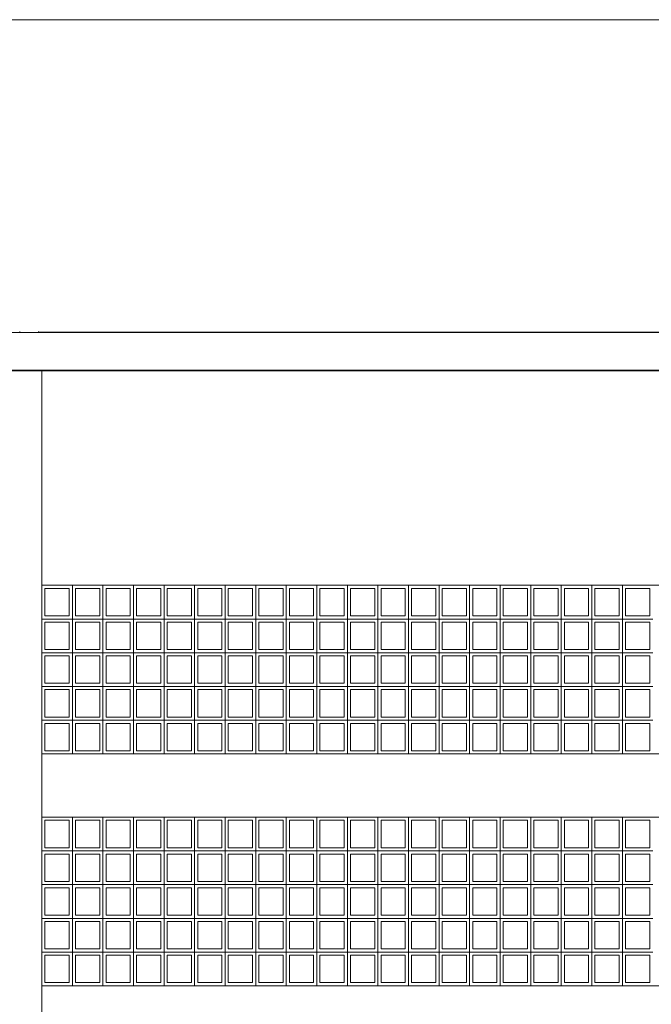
# Model space of a CAD drawing. Header units: millimetres. Extents: x 0 to 1917, y 0 to 847.
# Tile 205 of 230: x 1321 to 1381, y 264 to 358. Entities that reach past the tile are written whole.
import ezdxf

# ---------------------------------------------------------------- set-up
doc = ezdxf.new("R2010")
doc.units = ezdxf.units.MM
doc.header["$MEASUREMENT"] = 0
for name, color, linetype in [('Cobertura.ARQ', 7, 'Continuous'), ('Eletrodoméstico & Mobiliário.ARQ', 7, 'Continuous'), ('Interior - Mobiliário', 7, 'Continuous'), ('Parede.ARQ', 7, 'Continuous'), ('Pilar.ARQ', 7, 'Continuous')]:
    doc.layers.add(name, color=color, linetype=linetype)

msp = doc.modelspace()

# ---------------------------------------------------------------- linework, layer by layer
at = {"layer": 'Cobertura.ARQ', "color": 233, "linetype": 'Continuous', "lineweight": 0}
for p, q in [((1691.71, 357.834), (1191.71, 357.834)), ((1322.61, 328.174), (1419.045, 328.174)), ((1691.71, 324.503), (1191.71, 324.503))]:
    msp.add_line(p, q, dxfattribs=at)
at = {"layer": 'Eletrodoméstico & Mobiliário.ARQ', "color": 134, "linetype": 'Continuous', "lineweight": 0}
for p, q in [((1320.81, 328.237), (1320.81, 328.163)), ((1320.81, 328.163), (1322.61, 328.163)), ((1322.61, 328.237), (1322.61, 328.163))]:
    msp.add_line(p, q, dxfattribs=at)
at = {"layer": 'Interior - Mobiliário', "color": 102, "linetype": 'Continuous', "lineweight": 0}
for p, q in [((1313.332, 328.163), (1419.045, 328.163)), ((1313.332, 324.563), (1419.045, 324.563))]:
    msp.add_line(p, q, dxfattribs=at)
at = {"layer": 'Parede.ARQ', "color": 7, "linetype": 'Continuous', "lineweight": 0}
for p, q in [((1322.91, 304.163), (1438.91, 304.163)), ((1438.91, 288.163), (1322.91, 288.163)), ((1322.91, 282.163), (1438.91, 282.163)), ((1438.91, 266.163), (1322.91, 266.163))]:
    msp.add_line(p, q, dxfattribs=at)
at = {"layer": 'Parede.ARQ', "color": 5, "linetype": 'Continuous', "lineweight": 0}
for p, q in [((1325.51, 303.863), (1323.21, 303.863)), ((1323.21, 301.263), (1323.21, 303.863)), ((1325.51, 301.263), (1325.51, 303.863)), ((1325.81, 300.963), (1325.81, 304.163)), ((1328.41, 303.863), (1326.11, 303.863)), ((1326.11, 301.263), (1326.11, 303.863)), ((1328.41, 301.263), (1328.41, 303.863)), ((1328.71, 300.963), (1328.71, 304.163)), ((1331.31, 303.863), (1329.01, 303.863)), ((1329.01, 301.263), (1329.01, 303.863)), ((1331.31, 301.263), (1331.31, 303.863)), ((1331.61, 300.963), (1331.61, 304.163)), ((1334.21, 303.863), (1331.91, 303.863)), ((1331.91, 301.263), (1331.91, 303.863)), ((1334.21, 301.263), (1334.21, 303.863)), ((1334.51, 300.963), (1334.51, 304.163)), ((1337.11, 303.863), (1334.81, 303.863)), ((1334.81, 301.263), (1334.81, 303.863)), ((1337.11, 301.263), (1337.11, 303.863)), ((1337.41, 300.963), (1337.41, 304.163)), ((1340.01, 303.863), (1337.71, 303.863)), ((1337.71, 301.263), (1337.71, 303.863)), ((1340.01, 301.263), (1340.01, 303.863)), ((1340.31, 300.963), (1340.31, 304.163)), ((1342.91, 303.863), (1340.61, 303.863)), ((1340.61, 301.263), (1340.61, 303.863)), ((1342.91, 301.263), (1342.91, 303.863)), ((1343.21, 300.963), (1343.21, 304.163)), ((1345.81, 303.863), (1343.51, 303.863)), ((1343.51, 301.263), (1343.51, 303.863)), ((1345.81, 301.263), (1345.81, 303.863)), ((1346.11, 300.963), (1346.11, 304.163)), ((1348.71, 303.863), (1346.41, 303.863)), ((1346.41, 301.263), (1346.41, 303.863)), ((1348.71, 301.263), (1348.71, 303.863)), ((1349.01, 300.963), (1349.01, 304.163)), ((1351.61, 303.863), (1349.31, 303.863)), ((1349.31, 301.263), (1349.31, 303.863)), ((1351.61, 301.263), (1351.61, 303.863)), ((1351.91, 300.963), (1351.91, 304.163)), ((1354.51, 303.863), (1352.21, 303.863)), ((1352.21, 301.263), (1352.21, 303.863)), ((1354.51, 301.263), (1354.51, 303.863)), ((1354.81, 300.963), (1354.81, 304.163)), ((1357.41, 303.863), (1355.11, 303.863)), ((1355.11, 301.263), (1355.11, 303.863)), ((1357.41, 301.263), (1357.41, 303.863)), ((1357.71, 300.963), (1357.71, 304.163)), ((1360.31, 303.863), (1358.01, 303.863)), ((1358.01, 301.263), (1358.01, 303.863)), ((1360.31, 301.263), (1360.31, 303.863)), ((1360.61, 300.963), (1360.61, 304.163)), ((1363.21, 303.863), (1360.91, 303.863)), ((1360.91, 301.263), (1360.91, 303.863)), ((1363.21, 301.263), (1363.21, 303.863)), ((1363.51, 300.963), (1363.51, 304.163)), ((1366.11, 303.863), (1363.81, 303.863)), ((1363.81, 301.263), (1363.81, 303.863)), ((1366.11, 301.263), (1366.11, 303.863)), ((1366.41, 300.963), (1366.41, 304.163)), ((1369.01, 303.863), (1366.71, 303.863)), ((1366.71, 301.263), (1366.71, 303.863)), ((1369.01, 301.263), (1369.01, 303.863)), ((1369.31, 300.963), (1369.31, 304.163)), ((1371.91, 303.863), (1369.61, 303.863)), ((1369.61, 301.263), (1369.61, 303.863)), ((1371.91, 301.263), (1371.91, 303.863)), ((1372.21, 300.963), (1372.21, 304.163)), ((1374.81, 303.863), (1372.51, 303.863)), ((1372.51, 301.263), (1372.51, 303.863)), ((1374.81, 301.263), (1374.81, 303.863)), ((1375.11, 300.963), (1375.11, 304.163)), ((1377.71, 303.863), (1375.41, 303.863)), ((1375.41, 301.263), (1375.41, 303.863)), ((1377.71, 301.263), (1377.71, 303.863)), ((1378.01, 300.963), (1378.01, 304.163)), ((1380.61, 303.863), (1378.31, 303.863)), ((1378.31, 301.263), (1378.31, 303.863)), ((1380.61, 301.263), (1380.61, 303.863)), ((1322.91, 300.963), (1325.81, 300.963)), ((1325.51, 301.263), (1323.21, 301.263)), ((1325.81, 297.763), (1325.81, 300.963)), ((1325.81, 300.963), (1328.71, 300.963)), ((1328.41, 301.263), (1326.11, 301.263)), ((1328.71, 297.763), (1328.71, 300.963)), ((1328.71, 300.963), (1331.61, 300.963)), ((1331.31, 301.263), (1329.01, 301.263)), ((1331.61, 297.763), (1331.61, 300.963)), ((1331.61, 300.963), (1334.51, 300.963)), ((1334.21, 301.263), (1331.91, 301.263)), ((1334.51, 297.763), (1334.51, 300.963)), ((1334.51, 300.963), (1337.41, 300.963)), ((1337.11, 301.263), (1334.81, 301.263)), ((1337.41, 297.763), (1337.41, 300.963)), ((1337.41, 300.963), (1340.31, 300.963)), ((1340.01, 301.263), (1337.71, 301.263)), ((1340.31, 297.763), (1340.31, 300.963)), ((1340.31, 300.963), (1343.21, 300.963)), ((1342.91, 301.263), (1340.61, 301.263)), ((1343.21, 297.763), (1343.21, 300.963)), ((1343.21, 300.963), (1346.11, 300.963)), ((1345.81, 301.263), (1343.51, 301.263)), ((1346.11, 297.763), (1346.11, 300.963)), ((1346.11, 300.963), (1349.01, 300.963)), ((1348.71, 301.263), (1346.41, 301.263)), ((1349.01, 297.763), (1349.01, 300.963)), ((1349.01, 300.963), (1351.91, 300.963)), ((1351.61, 301.263), (1349.31, 301.263)), ((1351.91, 297.763), (1351.91, 300.963)), ((1351.91, 300.963), (1354.81, 300.963)), ((1354.51, 301.263), (1352.21, 301.263)), ((1354.81, 297.763), (1354.81, 300.963)), ((1354.81, 300.963), (1357.71, 300.963)), ((1357.41, 301.263), (1355.11, 301.263)), ((1357.71, 297.763), (1357.71, 300.963)), ((1357.71, 300.963), (1360.61, 300.963)), ((1360.31, 301.263), (1358.01, 301.263)), ((1360.61, 297.763), (1360.61, 300.963)), ((1360.61, 300.963), (1363.51, 300.963)), ((1363.21, 301.263), (1360.91, 301.263)), ((1363.51, 297.763), (1363.51, 300.963)), ((1363.51, 300.963), (1366.41, 300.963)), ((1366.11, 301.263), (1363.81, 301.263)), ((1366.41, 297.763), (1366.41, 300.963)), ((1366.41, 300.963), (1369.31, 300.963)), ((1369.01, 301.263), (1366.71, 301.263)), ((1369.31, 297.763), (1369.31, 300.963)), ((1369.31, 300.963), (1372.21, 300.963)), ((1371.91, 301.263), (1369.61, 301.263)), ((1372.21, 297.763), (1372.21, 300.963)), ((1372.21, 300.963), (1375.11, 300.963)), ((1374.81, 301.263), (1372.51, 301.263)), ((1375.11, 297.763), (1375.11, 300.963)), ((1375.11, 300.963), (1378.01, 300.963)), ((1377.71, 301.263), (1375.41, 301.263)), ((1378.01, 297.763), (1378.01, 300.963)), ((1378.01, 300.963), (1380.91, 300.963)), ((1380.61, 301.263), (1378.31, 301.263)), ((1325.51, 300.663), (1323.21, 300.663)), ((1323.21, 298.063), (1323.21, 300.663)), ((1325.51, 298.063), (1325.51, 300.663)), ((1328.41, 300.663), (1326.11, 300.663)), ((1326.11, 298.063), (1326.11, 300.663)), ((1328.41, 298.063), (1328.41, 300.663)), ((1331.31, 300.663), (1329.01, 300.663)), ((1329.01, 298.063), (1329.01, 300.663)), ((1331.31, 298.063), (1331.31, 300.663)), ((1334.21, 300.663), (1331.91, 300.663)), ((1331.91, 298.063), (1331.91, 300.663)), ((1334.21, 298.063), (1334.21, 300.663)), ((1337.11, 300.663), (1334.81, 300.663)), ((1334.81, 298.063), (1334.81, 300.663)), ((1337.11, 298.063), (1337.11, 300.663)), ((1340.01, 300.663), (1337.71, 300.663)), ((1337.71, 298.063), (1337.71, 300.663)), ((1340.01, 298.063), (1340.01, 300.663)), ((1342.91, 300.663), (1340.61, 300.663)), ((1340.61, 298.063), (1340.61, 300.663)), ((1342.91, 298.063), (1342.91, 300.663)), ((1345.81, 300.663), (1343.51, 300.663)), ((1343.51, 298.063), (1343.51, 300.663)), ((1345.81, 298.063), (1345.81, 300.663)), ((1348.71, 300.663), (1346.41, 300.663)), ((1346.41, 298.063), (1346.41, 300.663)), ((1348.71, 298.063), (1348.71, 300.663)), ((1351.61, 300.663), (1349.31, 300.663)), ((1349.31, 298.063), (1349.31, 300.663)), ((1351.61, 298.063), (1351.61, 300.663)), ((1354.51, 300.663), (1352.21, 300.663)), ((1352.21, 298.063), (1352.21, 300.663)), ((1354.51, 298.063), (1354.51, 300.663)), ((1357.41, 300.663), (1355.11, 300.663)), ((1355.11, 298.063), (1355.11, 300.663)), ((1357.41, 298.063), (1357.41, 300.663)), ((1360.31, 300.663), (1358.01, 300.663)), ((1358.01, 298.063), (1358.01, 300.663)), ((1360.31, 298.063), (1360.31, 300.663)), ((1363.21, 300.663), (1360.91, 300.663)), ((1360.91, 298.063), (1360.91, 300.663)), ((1363.21, 298.063), (1363.21, 300.663)), ((1366.11, 300.663), (1363.81, 300.663)), ((1363.81, 298.063), (1363.81, 300.663)), ((1366.11, 298.063), (1366.11, 300.663)), ((1369.01, 300.663), (1366.71, 300.663)), ((1366.71, 298.063), (1366.71, 300.663)), ((1369.01, 298.063), (1369.01, 300.663)), ((1371.91, 300.663), (1369.61, 300.663)), ((1369.61, 298.063), (1369.61, 300.663)), ((1371.91, 298.063), (1371.91, 300.663)), ((1374.81, 300.663), (1372.51, 300.663)), ((1372.51, 298.063), (1372.51, 300.663)), ((1374.81, 298.063), (1374.81, 300.663)), ((1377.71, 300.663), (1375.41, 300.663)), ((1375.41, 298.063), (1375.41, 300.663)), ((1377.71, 298.063), (1377.71, 300.663)), ((1380.61, 300.663), (1378.31, 300.663)), ((1378.31, 298.063), (1378.31, 300.663)), ((1380.61, 298.063), (1380.61, 300.663)), ((1325.51, 298.063), (1323.21, 298.063)), ((1328.41, 298.063), (1326.11, 298.063)), ((1331.31, 298.063), (1329.01, 298.063)), ((1334.21, 298.063), (1331.91, 298.063)), ((1337.11, 298.063), (1334.81, 298.063)), ((1340.01, 298.063), (1337.71, 298.063)), ((1342.91, 298.063), (1340.61, 298.063)), ((1345.81, 298.063), (1343.51, 298.063)), ((1348.71, 298.063), (1346.41, 298.063)), ((1351.61, 298.063), (1349.31, 298.063)), ((1354.51, 298.063), (1352.21, 298.063)), ((1357.41, 298.063), (1355.11, 298.063)), ((1360.31, 298.063), (1358.01, 298.063)), ((1363.21, 298.063), (1360.91, 298.063)), ((1366.11, 298.063), (1363.81, 298.063)), ((1369.01, 298.063), (1366.71, 298.063)), ((1371.91, 298.063), (1369.61, 298.063)), ((1374.81, 298.063), (1372.51, 298.063)), ((1377.71, 298.063), (1375.41, 298.063)), ((1380.61, 298.063), (1378.31, 298.063)), ((1322.91, 297.763), (1325.81, 297.763)), ((1325.51, 297.463), (1323.21, 297.463)), ((1323.21, 294.863), (1323.21, 297.463)), ((1325.51, 294.863), (1325.51, 297.463)), ((1325.81, 294.563), (1325.81, 297.763)), ((1325.81, 297.763), (1328.71, 297.763)), ((1328.41, 297.463), (1326.11, 297.463)), ((1326.11, 294.863), (1326.11, 297.463)), ((1328.41, 294.863), (1328.41, 297.463)), ((1328.71, 294.563), (1328.71, 297.763)), ((1328.71, 297.763), (1331.61, 297.763)), ((1331.31, 297.463), (1329.01, 297.463)), ((1329.01, 294.863), (1329.01, 297.463)), ((1331.31, 294.863), (1331.31, 297.463)), ((1331.61, 294.563), (1331.61, 297.763)), ((1331.61, 297.763), (1334.51, 297.763)), ((1334.21, 297.463), (1331.91, 297.463)), ((1331.91, 294.863), (1331.91, 297.463)), ((1334.21, 294.863), (1334.21, 297.463)), ((1334.51, 294.563), (1334.51, 297.763)), ((1334.51, 297.763), (1337.41, 297.763)), ((1337.11, 297.463), (1334.81, 297.463)), ((1334.81, 294.863), (1334.81, 297.463)), ((1337.11, 294.863), (1337.11, 297.463)), ((1337.41, 294.563), (1337.41, 297.763)), ((1337.41, 297.763), (1340.31, 297.763)), ((1340.01, 297.463), (1337.71, 297.463)), ((1337.71, 294.863), (1337.71, 297.463)), ((1340.01, 294.863), (1340.01, 297.463)), ((1340.31, 294.563), (1340.31, 297.763)), ((1340.31, 297.763), (1343.21, 297.763)), ((1342.91, 297.463), (1340.61, 297.463)), ((1340.61, 294.863), (1340.61, 297.463)), ((1342.91, 294.863), (1342.91, 297.463)), ((1343.21, 294.563), (1343.21, 297.763)), ((1343.21, 297.763), (1346.11, 297.763)), ((1345.81, 297.463), (1343.51, 297.463)), ((1343.51, 294.863), (1343.51, 297.463)), ((1345.81, 294.863), (1345.81, 297.463)), ((1346.11, 294.563), (1346.11, 297.763)), ((1346.11, 297.763), (1349.01, 297.763)), ((1348.71, 297.463), (1346.41, 297.463)), ((1346.41, 294.863), (1346.41, 297.463)), ((1348.71, 294.863), (1348.71, 297.463)), ((1349.01, 294.563), (1349.01, 297.763)), ((1349.01, 297.763), (1351.91, 297.763)), ((1351.61, 297.463), (1349.31, 297.463)), ((1349.31, 294.863), (1349.31, 297.463)), ((1351.61, 294.863), (1351.61, 297.463)), ((1351.91, 294.563), (1351.91, 297.763)), ((1351.91, 297.763), (1354.81, 297.763)), ((1354.51, 297.463), (1352.21, 297.463)), ((1352.21, 294.863), (1352.21, 297.463)), ((1354.51, 294.863), (1354.51, 297.463)), ((1354.81, 294.563), (1354.81, 297.763)), ((1354.81, 297.763), (1357.71, 297.763)), ((1357.41, 297.463), (1355.11, 297.463)), ((1355.11, 294.863), (1355.11, 297.463)), ((1357.41, 294.863), (1357.41, 297.463)), ((1357.71, 294.563), (1357.71, 297.763)), ((1357.71, 297.763), (1360.61, 297.763)), ((1360.31, 297.463), (1358.01, 297.463)), ((1358.01, 294.863), (1358.01, 297.463)), ((1360.31, 294.863), (1360.31, 297.463)), ((1360.61, 294.563), (1360.61, 297.763)), ((1360.61, 297.763), (1363.51, 297.763)), ((1363.21, 297.463), (1360.91, 297.463)), ((1360.91, 294.863), (1360.91, 297.463)), ((1363.21, 294.863), (1363.21, 297.463)), ((1363.51, 294.563), (1363.51, 297.763)), ((1363.51, 297.763), (1366.41, 297.763)), ((1366.11, 297.463), (1363.81, 297.463)), ((1363.81, 294.863), (1363.81, 297.463)), ((1366.11, 294.863), (1366.11, 297.463)), ((1366.41, 294.563), (1366.41, 297.763)), ((1366.41, 297.763), (1369.31, 297.763)), ((1369.01, 297.463), (1366.71, 297.463)), ((1366.71, 294.863), (1366.71, 297.463)), ((1369.01, 294.863), (1369.01, 297.463)), ((1369.31, 294.563), (1369.31, 297.763)), ((1369.31, 297.763), (1372.21, 297.763)), ((1371.91, 297.463), (1369.61, 297.463)), ((1369.61, 294.863), (1369.61, 297.463)), ((1371.91, 294.863), (1371.91, 297.463)), ((1372.21, 294.563), (1372.21, 297.763)), ((1372.21, 297.763), (1375.11, 297.763)), ((1374.81, 297.463), (1372.51, 297.463)), ((1372.51, 294.863), (1372.51, 297.463)), ((1374.81, 294.863), (1374.81, 297.463)), ((1375.11, 294.563), (1375.11, 297.763)), ((1375.11, 297.763), (1378.01, 297.763)), ((1377.71, 297.463), (1375.41, 297.463)), ((1375.41, 294.863), (1375.41, 297.463)), ((1377.71, 294.863), (1377.71, 297.463)), ((1378.01, 294.563), (1378.01, 297.763)), ((1378.01, 297.763), (1380.91, 297.763)), ((1380.61, 297.463), (1378.31, 297.463)), ((1378.31, 294.863), (1378.31, 297.463)), ((1380.61, 294.863), (1380.61, 297.463)), ((1322.91, 294.563), (1325.81, 294.563)), ((1325.51, 294.863), (1323.21, 294.863)), ((1325.81, 291.363), (1325.81, 294.563)), ((1325.81, 294.563), (1328.71, 294.563)), ((1328.41, 294.863), (1326.11, 294.863)), ((1328.71, 291.363), (1328.71, 294.563)), ((1328.71, 294.563), (1331.61, 294.563)), ((1331.31, 294.863), (1329.01, 294.863)), ((1331.61, 291.363), (1331.61, 294.563)), ((1331.61, 294.563), (1334.51, 294.563)), ((1334.21, 294.863), (1331.91, 294.863)), ((1334.51, 291.363), (1334.51, 294.563)), ((1334.51, 294.563), (1337.41, 294.563)), ((1337.11, 294.863), (1334.81, 294.863)), ((1337.41, 291.363), (1337.41, 294.563)), ((1337.41, 294.563), (1340.31, 294.563)), ((1340.01, 294.863), (1337.71, 294.863)), ((1340.31, 291.363), (1340.31, 294.563)), ((1340.31, 294.563), (1343.21, 294.563)), ((1342.91, 294.863), (1340.61, 294.863)), ((1343.21, 291.363), (1343.21, 294.563)), ((1343.21, 294.563), (1346.11, 294.563)), ((1345.81, 294.863), (1343.51, 294.863)), ((1346.11, 291.363), (1346.11, 294.563)), ((1346.11, 294.563), (1349.01, 294.563)), ((1348.71, 294.863), (1346.41, 294.863)), ((1349.01, 291.363), (1349.01, 294.563)), ((1349.01, 294.563), (1351.91, 294.563)), ((1351.61, 294.863), (1349.31, 294.863)), ((1351.91, 291.363), (1351.91, 294.563)), ((1351.91, 294.563), (1354.81, 294.563)), ((1354.51, 294.863), (1352.21, 294.863)), ((1354.81, 291.363), (1354.81, 294.563)), ((1354.81, 294.563), (1357.71, 294.563)), ((1357.41, 294.863), (1355.11, 294.863)), ((1357.71, 291.363), (1357.71, 294.563)), ((1357.71, 294.563), (1360.61, 294.563)), ((1360.31, 294.863), (1358.01, 294.863)), ((1360.61, 291.363), (1360.61, 294.563)), ((1360.61, 294.563), (1363.51, 294.563)), ((1363.21, 294.863), (1360.91, 294.863)), ((1363.51, 291.363), (1363.51, 294.563)), ((1363.51, 294.563), (1366.41, 294.563)), ((1366.11, 294.863), (1363.81, 294.863)), ((1366.41, 291.363), (1366.41, 294.563)), ((1366.41, 294.563), (1369.31, 294.563)), ((1369.01, 294.863), (1366.71, 294.863)), ((1369.31, 291.363), (1369.31, 294.563)), ((1369.31, 294.563), (1372.21, 294.563)), ((1371.91, 294.863), (1369.61, 294.863)), ((1372.21, 291.363), (1372.21, 294.563)), ((1372.21, 294.563), (1375.11, 294.563)), ((1374.81, 294.863), (1372.51, 294.863)), ((1375.11, 291.363), (1375.11, 294.563)), ((1375.11, 294.563), (1378.01, 294.563)), ((1377.71, 294.863), (1375.41, 294.863)), ((1378.01, 291.363), (1378.01, 294.563)), ((1378.01, 294.563), (1380.91, 294.563)), ((1380.61, 294.863), (1378.31, 294.863)), ((1325.51, 294.263), (1323.21, 294.263)), ((1323.21, 291.663), (1323.21, 294.263)), ((1325.51, 291.663), (1325.51, 294.263)), ((1328.41, 294.263), (1326.11, 294.263)), ((1326.11, 291.663), (1326.11, 294.263)), ((1328.41, 291.663), (1328.41, 294.263)), ((1331.31, 294.263), (1329.01, 294.263)), ((1329.01, 291.663), (1329.01, 294.263)), ((1331.31, 291.663), (1331.31, 294.263)), ((1334.21, 294.263), (1331.91, 294.263)), ((1331.91, 291.663), (1331.91, 294.263)), ((1334.21, 291.663), (1334.21, 294.263)), ((1337.11, 294.263), (1334.81, 294.263)), ((1334.81, 291.663), (1334.81, 294.263)), ((1337.11, 291.663), (1337.11, 294.263)), ((1340.01, 294.263), (1337.71, 294.263)), ((1337.71, 291.663), (1337.71, 294.263)), ((1340.01, 291.663), (1340.01, 294.263)), ((1342.91, 294.263), (1340.61, 294.263)), ((1340.61, 291.663), (1340.61, 294.263)), ((1342.91, 291.663), (1342.91, 294.263)), ((1345.81, 294.263), (1343.51, 294.263)), ((1343.51, 291.663), (1343.51, 294.263)), ((1345.81, 291.663), (1345.81, 294.263)), ((1348.71, 294.263), (1346.41, 294.263)), ((1346.41, 291.663), (1346.41, 294.263)), ((1348.71, 291.663), (1348.71, 294.263)), ((1351.61, 294.263), (1349.31, 294.263)), ((1349.31, 291.663), (1349.31, 294.263)), ((1351.61, 291.663), (1351.61, 294.263)), ((1354.51, 294.263), (1352.21, 294.263)), ((1352.21, 291.663), (1352.21, 294.263)), ((1354.51, 291.663), (1354.51, 294.263)), ((1357.41, 294.263), (1355.11, 294.263)), ((1355.11, 291.663), (1355.11, 294.263)), ((1357.41, 291.663), (1357.41, 294.263)), ((1360.31, 294.263), (1358.01, 294.263)), ((1358.01, 291.663), (1358.01, 294.263)), ((1360.31, 291.663), (1360.31, 294.263)), ((1363.21, 294.263), (1360.91, 294.263)), ((1360.91, 291.663), (1360.91, 294.263)), ((1363.21, 291.663), (1363.21, 294.263)), ((1366.11, 294.263), (1363.81, 294.263)), ((1363.81, 291.663), (1363.81, 294.263)), ((1366.11, 291.663), (1366.11, 294.263)), ((1369.01, 294.263), (1366.71, 294.263)), ((1366.71, 291.663), (1366.71, 294.263)), ((1369.01, 291.663), (1369.01, 294.263)), ((1371.91, 294.263), (1369.61, 294.263)), ((1369.61, 291.663), (1369.61, 294.263)), ((1371.91, 291.663), (1371.91, 294.263)), ((1374.81, 294.263), (1372.51, 294.263)), ((1372.51, 291.663), (1372.51, 294.263)), ((1374.81, 291.663), (1374.81, 294.263)), ((1377.71, 294.263), (1375.41, 294.263)), ((1375.41, 291.663), (1375.41, 294.263)), ((1377.71, 291.663), (1377.71, 294.263)), ((1380.61, 294.263), (1378.31, 294.263)), ((1378.31, 291.663), (1378.31, 294.263)), ((1380.61, 291.663), (1380.61, 294.263)), ((1325.51, 291.663), (1323.21, 291.663)), ((1328.41, 291.663), (1326.11, 291.663)), ((1331.31, 291.663), (1329.01, 291.663)), ((1334.21, 291.663), (1331.91, 291.663)), ((1337.11, 291.663), (1334.81, 291.663)), ((1340.01, 291.663), (1337.71, 291.663)), ((1342.91, 291.663), (1340.61, 291.663)), ((1345.81, 291.663), (1343.51, 291.663)), ((1348.71, 291.663), (1346.41, 291.663)), ((1351.61, 291.663), (1349.31, 291.663)), ((1354.51, 291.663), (1352.21, 291.663)), ((1357.41, 291.663), (1355.11, 291.663)), ((1360.31, 291.663), (1358.01, 291.663)), ((1363.21, 291.663), (1360.91, 291.663)), ((1366.11, 291.663), (1363.81, 291.663)), ((1369.01, 291.663), (1366.71, 291.663)), ((1371.91, 291.663), (1369.61, 291.663)), ((1374.81, 291.663), (1372.51, 291.663)), ((1377.71, 291.663), (1375.41, 291.663)), ((1380.61, 291.663), (1378.31, 291.663)), ((1322.91, 291.363), (1325.81, 291.363)), ((1325.51, 291.063), (1323.21, 291.063)), ((1323.21, 288.463), (1323.21, 291.063)), ((1325.51, 288.463), (1325.51, 291.063)), ((1325.81, 288.163), (1325.81, 291.363)), ((1325.81, 291.363), (1328.71, 291.363)), ((1328.41, 291.063), (1326.11, 291.063)), ((1326.11, 288.463), (1326.11, 291.063)), ((1328.41, 288.463), (1328.41, 291.063)), ((1328.71, 288.163), (1328.71, 291.363)), ((1328.71, 291.363), (1331.61, 291.363)), ((1331.31, 291.063), (1329.01, 291.063)), ((1329.01, 288.463), (1329.01, 291.063)), ((1331.31, 288.463), (1331.31, 291.063)), ((1331.61, 288.163), (1331.61, 291.363)), ((1331.61, 291.363), (1334.51, 291.363)), ((1334.21, 291.063), (1331.91, 291.063)), ((1331.91, 288.463), (1331.91, 291.063)), ((1334.21, 288.463), (1334.21, 291.063)), ((1334.51, 288.163), (1334.51, 291.363)), ((1334.51, 291.363), (1337.41, 291.363)), ((1337.11, 291.063), (1334.81, 291.063)), ((1334.81, 288.463), (1334.81, 291.063)), ((1337.11, 288.463), (1337.11, 291.063)), ((1337.41, 288.163), (1337.41, 291.363)), ((1337.41, 291.363), (1340.31, 291.363)), ((1340.01, 291.063), (1337.71, 291.063)), ((1337.71, 288.463), (1337.71, 291.063)), ((1340.01, 288.463), (1340.01, 291.063)), ((1340.31, 288.163), (1340.31, 291.363)), ((1340.31, 291.363), (1343.21, 291.363)), ((1342.91, 291.063), (1340.61, 291.063)), ((1340.61, 288.463), (1340.61, 291.063)), ((1342.91, 288.463), (1342.91, 291.063)), ((1343.21, 288.163), (1343.21, 291.363)), ((1343.21, 291.363), (1346.11, 291.363)), ((1345.81, 291.063), (1343.51, 291.063)), ((1343.51, 288.463), (1343.51, 291.063)), ((1345.81, 288.463), (1345.81, 291.063)), ((1346.11, 288.163), (1346.11, 291.363)), ((1346.11, 291.363), (1349.01, 291.363)), ((1348.71, 291.063), (1346.41, 291.063)), ((1346.41, 288.463), (1346.41, 291.063)), ((1348.71, 288.463), (1348.71, 291.063)), ((1349.01, 288.163), (1349.01, 291.363)), ((1349.01, 291.363), (1351.91, 291.363)), ((1351.61, 291.063), (1349.31, 291.063)), ((1349.31, 288.463), (1349.31, 291.063)), ((1351.61, 288.463), (1351.61, 291.063)), ((1351.91, 288.163), (1351.91, 291.363)), ((1351.91, 291.363), (1354.81, 291.363)), ((1354.51, 291.063), (1352.21, 291.063)), ((1352.21, 288.463), (1352.21, 291.063)), ((1354.51, 288.463), (1354.51, 291.063)), ((1354.81, 288.163), (1354.81, 291.363)), ((1354.81, 291.363), (1357.71, 291.363)), ((1357.41, 291.063), (1355.11, 291.063)), ((1355.11, 288.463), (1355.11, 291.063)), ((1357.41, 288.463), (1357.41, 291.063)), ((1357.71, 288.163), (1357.71, 291.363)), ((1357.71, 291.363), (1360.61, 291.363)), ((1360.31, 291.063), (1358.01, 291.063)), ((1358.01, 288.463), (1358.01, 291.063)), ((1360.31, 288.463), (1360.31, 291.063)), ((1360.61, 288.163), (1360.61, 291.363)), ((1360.61, 291.363), (1363.51, 291.363)), ((1363.21, 291.063), (1360.91, 291.063)), ((1360.91, 288.463), (1360.91, 291.063)), ((1363.21, 288.463), (1363.21, 291.063)), ((1363.51, 288.163), (1363.51, 291.363)), ((1363.51, 291.363), (1366.41, 291.363)), ((1366.11, 291.063), (1363.81, 291.063)), ((1363.81, 288.463), (1363.81, 291.063)), ((1366.11, 288.463), (1366.11, 291.063)), ((1366.41, 288.163), (1366.41, 291.363)), ((1366.41, 291.363), (1369.31, 291.363)), ((1369.01, 291.063), (1366.71, 291.063)), ((1366.71, 288.463), (1366.71, 291.063)), ((1369.01, 288.463), (1369.01, 291.063)), ((1369.31, 288.163), (1369.31, 291.363)), ((1369.31, 291.363), (1372.21, 291.363)), ((1371.91, 291.063), (1369.61, 291.063)), ((1369.61, 288.463), (1369.61, 291.063)), ((1371.91, 288.463), (1371.91, 291.063)), ((1372.21, 288.163), (1372.21, 291.363)), ((1372.21, 291.363), (1375.11, 291.363)), ((1374.81, 291.063), (1372.51, 291.063)), ((1372.51, 288.463), (1372.51, 291.063)), ((1374.81, 288.463), (1374.81, 291.063)), ((1375.11, 288.163), (1375.11, 291.363)), ((1375.11, 291.363), (1378.01, 291.363)), ((1377.71, 291.063), (1375.41, 291.063)), ((1375.41, 288.463), (1375.41, 291.063)), ((1377.71, 288.463), (1377.71, 291.063)), ((1378.01, 288.163), (1378.01, 291.363)), ((1378.01, 291.363), (1380.91, 291.363)), ((1380.61, 291.063), (1378.31, 291.063)), ((1378.31, 288.463), (1378.31, 291.063)), ((1380.61, 288.463), (1380.61, 291.063)), ((1325.51, 288.463), (1323.21, 288.463)), ((1328.41, 288.463), (1326.11, 288.463)), ((1331.31, 288.463), (1329.01, 288.463)), ((1334.21, 288.463), (1331.91, 288.463)), ((1337.11, 288.463), (1334.81, 288.463)), ((1340.01, 288.463), (1337.71, 288.463)), ((1342.91, 288.463), (1340.61, 288.463)), ((1345.81, 288.463), (1343.51, 288.463)), ((1348.71, 288.463), (1346.41, 288.463)), ((1351.61, 288.463), (1349.31, 288.463)), ((1354.51, 288.463), (1352.21, 288.463)), ((1357.41, 288.463), (1355.11, 288.463)), ((1360.31, 288.463), (1358.01, 288.463)), ((1363.21, 288.463), (1360.91, 288.463)), ((1366.11, 288.463), (1363.81, 288.463)), ((1369.01, 288.463), (1366.71, 288.463)), ((1371.91, 288.463), (1369.61, 288.463)), ((1374.81, 288.463), (1372.51, 288.463)), ((1377.71, 288.463), (1375.41, 288.463)), ((1380.61, 288.463), (1378.31, 288.463))]:
    msp.add_line(p, q, dxfattribs=at)
at = {"layer": 'Parede.ARQ', "color": 102, "linetype": 'Continuous', "lineweight": 0}
for p, q in [((1325.81, 278.963), (1325.81, 282.163)), ((1328.71, 278.963), (1328.71, 282.163)), ((1331.61, 278.963), (1331.61, 282.163)), ((1334.51, 278.963), (1334.51, 282.163)), ((1337.41, 278.963), (1337.41, 282.163)), ((1340.31, 278.963), (1340.31, 282.163)), ((1343.21, 278.963), (1343.21, 282.163)), ((1346.11, 278.963), (1346.11, 282.163)), ((1349.01, 278.963), (1349.01, 282.163)), ((1351.91, 278.963), (1351.91, 282.163)), ((1354.81, 278.963), (1354.81, 282.163)), ((1357.71, 278.963), (1357.71, 282.163)), ((1360.61, 278.963), (1360.61, 282.163)), ((1363.51, 278.963), (1363.51, 282.163)), ((1366.41, 278.963), (1366.41, 282.163)), ((1369.31, 278.963), (1369.31, 282.163)), ((1372.21, 278.963), (1372.21, 282.163)), ((1375.11, 278.963), (1375.11, 282.163)), ((1378.01, 278.963), (1378.01, 282.163)), ((1325.51, 281.863), (1323.21, 281.863)), ((1323.21, 279.263), (1323.21, 281.863)), ((1325.51, 279.263), (1325.51, 281.863)), ((1328.41, 281.863), (1326.11, 281.863)), ((1326.11, 279.263), (1326.11, 281.863)), ((1328.41, 279.263), (1328.41, 281.863)), ((1331.31, 281.863), (1329.01, 281.863)), ((1329.01, 279.263), (1329.01, 281.863)), ((1331.31, 279.263), (1331.31, 281.863)), ((1334.21, 281.863), (1331.91, 281.863)), ((1331.91, 279.263), (1331.91, 281.863)), ((1334.21, 279.263), (1334.21, 281.863)), ((1337.11, 281.863), (1334.81, 281.863)), ((1334.81, 279.263), (1334.81, 281.863)), ((1337.11, 279.263), (1337.11, 281.863)), ((1340.01, 281.863), (1337.71, 281.863)), ((1337.71, 279.263), (1337.71, 281.863)), ((1340.01, 279.263), (1340.01, 281.863)), ((1342.91, 281.863), (1340.61, 281.863)), ((1340.61, 279.263), (1340.61, 281.863)), ((1342.91, 279.263), (1342.91, 281.863)), ((1345.81, 281.863), (1343.51, 281.863)), ((1343.51, 279.263), (1343.51, 281.863)), ((1345.81, 279.263), (1345.81, 281.863)), ((1348.71, 281.863), (1346.41, 281.863)), ((1346.41, 279.263), (1346.41, 281.863)), ((1348.71, 279.263), (1348.71, 281.863)), ((1351.61, 281.863), (1349.31, 281.863)), ((1349.31, 279.263), (1349.31, 281.863)), ((1351.61, 279.263), (1351.61, 281.863)), ((1354.51, 281.863), (1352.21, 281.863)), ((1352.21, 279.263), (1352.21, 281.863)), ((1354.51, 279.263), (1354.51, 281.863)), ((1357.41, 281.863), (1355.11, 281.863)), ((1355.11, 279.263), (1355.11, 281.863)), ((1357.41, 279.263), (1357.41, 281.863)), ((1360.31, 281.863), (1358.01, 281.863)), ((1358.01, 279.263), (1358.01, 281.863)), ((1360.31, 279.263), (1360.31, 281.863)), ((1363.21, 281.863), (1360.91, 281.863)), ((1360.91, 279.263), (1360.91, 281.863)), ((1363.21, 279.263), (1363.21, 281.863)), ((1366.11, 281.863), (1363.81, 281.863)), ((1363.81, 279.263), (1363.81, 281.863)), ((1366.11, 279.263), (1366.11, 281.863)), ((1369.01, 281.863), (1366.71, 281.863)), ((1366.71, 279.263), (1366.71, 281.863)), ((1369.01, 279.263), (1369.01, 281.863)), ((1371.91, 281.863), (1369.61, 281.863)), ((1369.61, 279.263), (1369.61, 281.863)), ((1371.91, 279.263), (1371.91, 281.863)), ((1374.81, 281.863), (1372.51, 281.863)), ((1372.51, 279.263), (1372.51, 281.863)), ((1374.81, 279.263), (1374.81, 281.863)), ((1377.71, 281.863), (1375.41, 281.863)), ((1375.41, 279.263), (1375.41, 281.863)), ((1377.71, 279.263), (1377.71, 281.863)), ((1380.61, 281.863), (1378.31, 281.863)), ((1378.31, 279.263), (1378.31, 281.863)), ((1380.61, 279.263), (1380.61, 281.863)), ((1322.91, 278.963), (1325.81, 278.963)), ((1325.51, 279.263), (1323.21, 279.263)), ((1325.51, 278.663), (1323.21, 278.663)), ((1323.21, 276.063), (1323.21, 278.663)), ((1325.51, 276.063), (1325.51, 278.663)), ((1325.81, 275.763), (1325.81, 278.963)), ((1325.81, 278.963), (1328.71, 278.963)), ((1328.41, 279.263), (1326.11, 279.263)), ((1328.41, 278.663), (1326.11, 278.663)), ((1326.11, 276.063), (1326.11, 278.663)), ((1328.41, 276.063), (1328.41, 278.663)), ((1328.71, 275.763), (1328.71, 278.963)), ((1328.71, 278.963), (1331.61, 278.963)), ((1331.31, 279.263), (1329.01, 279.263)), ((1331.31, 278.663), (1329.01, 278.663)), ((1329.01, 276.063), (1329.01, 278.663)), ((1331.31, 276.063), (1331.31, 278.663)), ((1331.61, 275.763), (1331.61, 278.963)), ((1331.61, 278.963), (1334.51, 278.963)), ((1334.21, 279.263), (1331.91, 279.263)), ((1334.21, 278.663), (1331.91, 278.663)), ((1331.91, 276.063), (1331.91, 278.663)), ((1334.21, 276.063), (1334.21, 278.663)), ((1334.51, 275.763), (1334.51, 278.963)), ((1334.51, 278.963), (1337.41, 278.963)), ((1337.11, 279.263), (1334.81, 279.263)), ((1337.11, 278.663), (1334.81, 278.663)), ((1334.81, 276.063), (1334.81, 278.663)), ((1337.11, 276.063), (1337.11, 278.663)), ((1337.41, 275.763), (1337.41, 278.963)), ((1337.41, 278.963), (1340.31, 278.963)), ((1340.01, 279.263), (1337.71, 279.263)), ((1340.01, 278.663), (1337.71, 278.663)), ((1337.71, 276.063), (1337.71, 278.663)), ((1340.01, 276.063), (1340.01, 278.663)), ((1340.31, 275.763), (1340.31, 278.963)), ((1340.31, 278.963), (1343.21, 278.963)), ((1342.91, 279.263), (1340.61, 279.263)), ((1342.91, 278.663), (1340.61, 278.663)), ((1340.61, 276.063), (1340.61, 278.663)), ((1342.91, 276.063), (1342.91, 278.663)), ((1343.21, 275.763), (1343.21, 278.963)), ((1343.21, 278.963), (1346.11, 278.963)), ((1345.81, 279.263), (1343.51, 279.263)), ((1345.81, 278.663), (1343.51, 278.663)), ((1343.51, 276.063), (1343.51, 278.663)), ((1345.81, 276.063), (1345.81, 278.663)), ((1346.11, 275.763), (1346.11, 278.963)), ((1346.11, 278.963), (1349.01, 278.963)), ((1348.71, 279.263), (1346.41, 279.263)), ((1348.71, 278.663), (1346.41, 278.663)), ((1346.41, 276.063), (1346.41, 278.663)), ((1348.71, 276.063), (1348.71, 278.663)), ((1349.01, 275.763), (1349.01, 278.963)), ((1349.01, 278.963), (1351.91, 278.963)), ((1351.61, 279.263), (1349.31, 279.263)), ((1351.61, 278.663), (1349.31, 278.663)), ((1349.31, 276.063), (1349.31, 278.663)), ((1351.61, 276.063), (1351.61, 278.663)), ((1351.91, 275.763), (1351.91, 278.963)), ((1351.91, 278.963), (1354.81, 278.963)), ((1354.51, 279.263), (1352.21, 279.263)), ((1354.51, 278.663), (1352.21, 278.663)), ((1352.21, 276.063), (1352.21, 278.663)), ((1354.51, 276.063), (1354.51, 278.663)), ((1354.81, 275.763), (1354.81, 278.963)), ((1354.81, 278.963), (1357.71, 278.963)), ((1357.41, 279.263), (1355.11, 279.263)), ((1357.41, 278.663), (1355.11, 278.663)), ((1355.11, 276.063), (1355.11, 278.663)), ((1357.41, 276.063), (1357.41, 278.663)), ((1357.71, 275.763), (1357.71, 278.963)), ((1357.71, 278.963), (1360.61, 278.963)), ((1360.31, 279.263), (1358.01, 279.263)), ((1360.31, 278.663), (1358.01, 278.663)), ((1358.01, 276.063), (1358.01, 278.663)), ((1360.31, 276.063), (1360.31, 278.663)), ((1360.61, 275.763), (1360.61, 278.963)), ((1360.61, 278.963), (1363.51, 278.963)), ((1363.21, 279.263), (1360.91, 279.263)), ((1363.21, 278.663), (1360.91, 278.663)), ((1360.91, 276.063), (1360.91, 278.663)), ((1363.21, 276.063), (1363.21, 278.663)), ((1363.51, 275.763), (1363.51, 278.963)), ((1363.51, 278.963), (1366.41, 278.963)), ((1366.11, 279.263), (1363.81, 279.263)), ((1366.11, 278.663), (1363.81, 278.663)), ((1363.81, 276.063), (1363.81, 278.663)), ((1366.11, 276.063), (1366.11, 278.663)), ((1366.41, 275.763), (1366.41, 278.963)), ((1366.41, 278.963), (1369.31, 278.963)), ((1369.01, 279.263), (1366.71, 279.263)), ((1369.01, 278.663), (1366.71, 278.663)), ((1366.71, 276.063), (1366.71, 278.663)), ((1369.01, 276.063), (1369.01, 278.663)), ((1369.31, 275.763), (1369.31, 278.963)), ((1369.31, 278.963), (1372.21, 278.963)), ((1371.91, 279.263), (1369.61, 279.263)), ((1371.91, 278.663), (1369.61, 278.663)), ((1369.61, 276.063), (1369.61, 278.663)), ((1371.91, 276.063), (1371.91, 278.663)), ((1372.21, 275.763), (1372.21, 278.963)), ((1372.21, 278.963), (1375.11, 278.963)), ((1374.81, 279.263), (1372.51, 279.263)), ((1374.81, 278.663), (1372.51, 278.663)), ((1372.51, 276.063), (1372.51, 278.663)), ((1374.81, 276.063), (1374.81, 278.663)), ((1375.11, 275.763), (1375.11, 278.963)), ((1375.11, 278.963), (1378.01, 278.963)), ((1377.71, 279.263), (1375.41, 279.263)), ((1377.71, 278.663), (1375.41, 278.663)), ((1375.41, 276.063), (1375.41, 278.663)), ((1377.71, 276.063), (1377.71, 278.663)), ((1378.01, 275.763), (1378.01, 278.963)), ((1378.01, 278.963), (1380.91, 278.963)), ((1380.61, 279.263), (1378.31, 279.263)), ((1380.61, 278.663), (1378.31, 278.663)), ((1378.31, 276.063), (1378.31, 278.663)), ((1380.61, 276.063), (1380.61, 278.663)), ((1322.91, 275.763), (1325.81, 275.763)), ((1325.51, 276.063), (1323.21, 276.063)), ((1325.81, 272.563), (1325.81, 275.763)), ((1325.81, 275.763), (1328.71, 275.763)), ((1328.41, 276.063), (1326.11, 276.063)), ((1328.71, 272.563), (1328.71, 275.763)), ((1328.71, 275.763), (1331.61, 275.763)), ((1331.31, 276.063), (1329.01, 276.063)), ((1331.61, 272.563), (1331.61, 275.763)), ((1331.61, 275.763), (1334.51, 275.763)), ((1334.21, 276.063), (1331.91, 276.063)), ((1334.51, 272.563), (1334.51, 275.763)), ((1334.51, 275.763), (1337.41, 275.763)), ((1337.11, 276.063), (1334.81, 276.063)), ((1337.41, 272.563), (1337.41, 275.763)), ((1337.41, 275.763), (1340.31, 275.763)), ((1340.01, 276.063), (1337.71, 276.063)), ((1340.31, 272.563), (1340.31, 275.763)), ((1340.31, 275.763), (1343.21, 275.763)), ((1342.91, 276.063), (1340.61, 276.063)), ((1343.21, 272.563), (1343.21, 275.763)), ((1343.21, 275.763), (1346.11, 275.763)), ((1345.81, 276.063), (1343.51, 276.063)), ((1346.11, 272.563), (1346.11, 275.763)), ((1346.11, 275.763), (1349.01, 275.763)), ((1348.71, 276.063), (1346.41, 276.063)), ((1349.01, 272.563), (1349.01, 275.763)), ((1349.01, 275.763), (1351.91, 275.763)), ((1351.61, 276.063), (1349.31, 276.063)), ((1351.91, 272.563), (1351.91, 275.763)), ((1351.91, 275.763), (1354.81, 275.763)), ((1354.51, 276.063), (1352.21, 276.063)), ((1354.81, 272.563), (1354.81, 275.763)), ((1354.81, 275.763), (1357.71, 275.763)), ((1357.41, 276.063), (1355.11, 276.063)), ((1357.71, 272.563), (1357.71, 275.763)), ((1357.71, 275.763), (1360.61, 275.763)), ((1360.31, 276.063), (1358.01, 276.063)), ((1360.61, 272.563), (1360.61, 275.763)), ((1360.61, 275.763), (1363.51, 275.763)), ((1363.21, 276.063), (1360.91, 276.063)), ((1363.51, 272.563), (1363.51, 275.763)), ((1363.51, 275.763), (1366.41, 275.763)), ((1366.11, 276.063), (1363.81, 276.063)), ((1366.41, 272.563), (1366.41, 275.763)), ((1366.41, 275.763), (1369.31, 275.763)), ((1369.01, 276.063), (1366.71, 276.063)), ((1369.31, 272.563), (1369.31, 275.763)), ((1369.31, 275.763), (1372.21, 275.763)), ((1371.91, 276.063), (1369.61, 276.063)), ((1372.21, 272.563), (1372.21, 275.763)), ((1372.21, 275.763), (1375.11, 275.763)), ((1374.81, 276.063), (1372.51, 276.063)), ((1375.11, 272.563), (1375.11, 275.763)), ((1375.11, 275.763), (1378.01, 275.763)), ((1377.71, 276.063), (1375.41, 276.063)), ((1378.01, 272.563), (1378.01, 275.763)), ((1378.01, 275.763), (1380.91, 275.763)), ((1380.61, 276.063), (1378.31, 276.063)), ((1325.51, 275.463), (1323.21, 275.463)), ((1323.21, 272.863), (1323.21, 275.463)), ((1325.51, 272.863), (1325.51, 275.463)), ((1328.41, 275.463), (1326.11, 275.463)), ((1326.11, 272.863), (1326.11, 275.463)), ((1328.41, 272.863), (1328.41, 275.463)), ((1331.31, 275.463), (1329.01, 275.463)), ((1329.01, 272.863), (1329.01, 275.463)), ((1331.31, 272.863), (1331.31, 275.463)), ((1334.21, 275.463), (1331.91, 275.463)), ((1331.91, 272.863), (1331.91, 275.463)), ((1334.21, 272.863), (1334.21, 275.463)), ((1337.11, 275.463), (1334.81, 275.463)), ((1334.81, 272.863), (1334.81, 275.463)), ((1337.11, 272.863), (1337.11, 275.463)), ((1340.01, 275.463), (1337.71, 275.463)), ((1337.71, 272.863), (1337.71, 275.463)), ((1340.01, 272.863), (1340.01, 275.463)), ((1342.91, 275.463), (1340.61, 275.463)), ((1340.61, 272.863), (1340.61, 275.463)), ((1342.91, 272.863), (1342.91, 275.463)), ((1345.81, 275.463), (1343.51, 275.463)), ((1343.51, 272.863), (1343.51, 275.463)), ((1345.81, 272.863), (1345.81, 275.463)), ((1348.71, 275.463), (1346.41, 275.463)), ((1346.41, 272.863), (1346.41, 275.463)), ((1348.71, 272.863), (1348.71, 275.463)), ((1351.61, 275.463), (1349.31, 275.463)), ((1349.31, 272.863), (1349.31, 275.463)), ((1351.61, 272.863), (1351.61, 275.463)), ((1354.51, 275.463), (1352.21, 275.463)), ((1352.21, 272.863), (1352.21, 275.463)), ((1354.51, 272.863), (1354.51, 275.463)), ((1357.41, 275.463), (1355.11, 275.463)), ((1355.11, 272.863), (1355.11, 275.463)), ((1357.41, 272.863), (1357.41, 275.463)), ((1360.31, 275.463), (1358.01, 275.463)), ((1358.01, 272.863), (1358.01, 275.463)), ((1360.31, 272.863), (1360.31, 275.463)), ((1363.21, 275.463), (1360.91, 275.463)), ((1360.91, 272.863), (1360.91, 275.463)), ((1363.21, 272.863), (1363.21, 275.463)), ((1366.11, 275.463), (1363.81, 275.463)), ((1363.81, 272.863), (1363.81, 275.463)), ((1366.11, 272.863), (1366.11, 275.463)), ((1369.01, 275.463), (1366.71, 275.463)), ((1366.71, 272.863), (1366.71, 275.463)), ((1369.01, 272.863), (1369.01, 275.463)), ((1371.91, 275.463), (1369.61, 275.463)), ((1369.61, 272.863), (1369.61, 275.463)), ((1371.91, 272.863), (1371.91, 275.463)), ((1374.81, 275.463), (1372.51, 275.463)), ((1372.51, 272.863), (1372.51, 275.463)), ((1374.81, 272.863), (1374.81, 275.463)), ((1377.71, 275.463), (1375.41, 275.463)), ((1375.41, 272.863), (1375.41, 275.463)), ((1377.71, 272.863), (1377.71, 275.463)), ((1380.61, 275.463), (1378.31, 275.463)), ((1378.31, 272.863), (1378.31, 275.463)), ((1380.61, 272.863), (1380.61, 275.463)), ((1325.51, 272.863), (1323.21, 272.863)), ((1328.41, 272.863), (1326.11, 272.863)), ((1331.31, 272.863), (1329.01, 272.863)), ((1334.21, 272.863), (1331.91, 272.863)), ((1337.11, 272.863), (1334.81, 272.863)), ((1340.01, 272.863), (1337.71, 272.863)), ((1342.91, 272.863), (1340.61, 272.863)), ((1345.81, 272.863), (1343.51, 272.863)), ((1348.71, 272.863), (1346.41, 272.863)), ((1351.61, 272.863), (1349.31, 272.863)), ((1354.51, 272.863), (1352.21, 272.863)), ((1357.41, 272.863), (1355.11, 272.863)), ((1360.31, 272.863), (1358.01, 272.863)), ((1363.21, 272.863), (1360.91, 272.863)), ((1366.11, 272.863), (1363.81, 272.863)), ((1369.01, 272.863), (1366.71, 272.863)), ((1371.91, 272.863), (1369.61, 272.863)), ((1374.81, 272.863), (1372.51, 272.863)), ((1377.71, 272.863), (1375.41, 272.863)), ((1380.61, 272.863), (1378.31, 272.863)), ((1322.91, 272.563), (1325.81, 272.563)), ((1325.51, 272.263), (1323.21, 272.263)), ((1323.21, 269.663), (1323.21, 272.263)), ((1325.51, 269.663), (1325.51, 272.263)), ((1325.81, 269.363), (1325.81, 272.563)), ((1325.81, 272.563), (1328.71, 272.563)), ((1328.41, 272.263), (1326.11, 272.263)), ((1326.11, 269.663), (1326.11, 272.263)), ((1328.41, 269.663), (1328.41, 272.263)), ((1328.71, 269.363), (1328.71, 272.563)), ((1328.71, 272.563), (1331.61, 272.563)), ((1331.31, 272.263), (1329.01, 272.263)), ((1329.01, 269.663), (1329.01, 272.263)), ((1331.31, 269.663), (1331.31, 272.263)), ((1331.61, 269.363), (1331.61, 272.563)), ((1331.61, 272.563), (1334.51, 272.563)), ((1334.21, 272.263), (1331.91, 272.263)), ((1331.91, 269.663), (1331.91, 272.263)), ((1334.21, 269.663), (1334.21, 272.263)), ((1334.51, 269.363), (1334.51, 272.563)), ((1334.51, 272.563), (1337.41, 272.563)), ((1337.11, 272.263), (1334.81, 272.263)), ((1334.81, 269.663), (1334.81, 272.263)), ((1337.11, 269.663), (1337.11, 272.263)), ((1337.41, 269.363), (1337.41, 272.563)), ((1337.41, 272.563), (1340.31, 272.563)), ((1340.01, 272.263), (1337.71, 272.263)), ((1337.71, 269.663), (1337.71, 272.263)), ((1340.01, 269.663), (1340.01, 272.263)), ((1340.31, 269.363), (1340.31, 272.563)), ((1340.31, 272.563), (1343.21, 272.563)), ((1342.91, 272.263), (1340.61, 272.263)), ((1340.61, 269.663), (1340.61, 272.263)), ((1342.91, 269.663), (1342.91, 272.263)), ((1343.21, 269.363), (1343.21, 272.563)), ((1343.21, 272.563), (1346.11, 272.563)), ((1345.81, 272.263), (1343.51, 272.263)), ((1343.51, 269.663), (1343.51, 272.263)), ((1345.81, 269.663), (1345.81, 272.263)), ((1346.11, 269.363), (1346.11, 272.563)), ((1346.11, 272.563), (1349.01, 272.563)), ((1348.71, 272.263), (1346.41, 272.263)), ((1346.41, 269.663), (1346.41, 272.263)), ((1348.71, 269.663), (1348.71, 272.263)), ((1349.01, 269.363), (1349.01, 272.563)), ((1349.01, 272.563), (1351.91, 272.563)), ((1351.61, 272.263), (1349.31, 272.263)), ((1349.31, 269.663), (1349.31, 272.263)), ((1351.61, 269.663), (1351.61, 272.263)), ((1351.91, 269.363), (1351.91, 272.563)), ((1351.91, 272.563), (1354.81, 272.563)), ((1354.51, 272.263), (1352.21, 272.263)), ((1352.21, 269.663), (1352.21, 272.263)), ((1354.51, 269.663), (1354.51, 272.263)), ((1354.81, 269.363), (1354.81, 272.563)), ((1354.81, 272.563), (1357.71, 272.563)), ((1357.41, 272.263), (1355.11, 272.263)), ((1355.11, 269.663), (1355.11, 272.263)), ((1357.41, 269.663), (1357.41, 272.263)), ((1357.71, 269.363), (1357.71, 272.563)), ((1357.71, 272.563), (1360.61, 272.563)), ((1360.31, 272.263), (1358.01, 272.263)), ((1358.01, 269.663), (1358.01, 272.263)), ((1360.31, 269.663), (1360.31, 272.263)), ((1360.61, 269.363), (1360.61, 272.563)), ((1360.61, 272.563), (1363.51, 272.563)), ((1363.21, 272.263), (1360.91, 272.263)), ((1360.91, 269.663), (1360.91, 272.263)), ((1363.21, 269.663), (1363.21, 272.263)), ((1363.51, 269.363), (1363.51, 272.563)), ((1363.51, 272.563), (1366.41, 272.563)), ((1366.11, 272.263), (1363.81, 272.263)), ((1363.81, 269.663), (1363.81, 272.263)), ((1366.11, 269.663), (1366.11, 272.263)), ((1366.41, 269.363), (1366.41, 272.563)), ((1366.41, 272.563), (1369.31, 272.563)), ((1369.01, 272.263), (1366.71, 272.263)), ((1366.71, 269.663), (1366.71, 272.263)), ((1369.01, 269.663), (1369.01, 272.263)), ((1369.31, 269.363), (1369.31, 272.563)), ((1369.31, 272.563), (1372.21, 272.563)), ((1371.91, 272.263), (1369.61, 272.263)), ((1369.61, 269.663), (1369.61, 272.263)), ((1371.91, 269.663), (1371.91, 272.263)), ((1372.21, 269.363), (1372.21, 272.563)), ((1372.21, 272.563), (1375.11, 272.563)), ((1374.81, 272.263), (1372.51, 272.263)), ((1372.51, 269.663), (1372.51, 272.263)), ((1374.81, 269.663), (1374.81, 272.263)), ((1375.11, 269.363), (1375.11, 272.563)), ((1375.11, 272.563), (1378.01, 272.563)), ((1377.71, 272.263), (1375.41, 272.263)), ((1375.41, 269.663), (1375.41, 272.263)), ((1377.71, 269.663), (1377.71, 272.263)), ((1378.01, 269.363), (1378.01, 272.563)), ((1378.01, 272.563), (1380.91, 272.563)), ((1380.61, 272.263), (1378.31, 272.263)), ((1378.31, 269.663), (1378.31, 272.263)), ((1380.61, 269.663), (1380.61, 272.263)), ((1322.91, 269.363), (1325.81, 269.363)), ((1325.51, 269.663), (1323.21, 269.663)), ((1325.81, 266.163), (1325.81, 269.363)), ((1325.81, 269.363), (1328.71, 269.363)), ((1328.41, 269.663), (1326.11, 269.663)), ((1328.71, 266.163), (1328.71, 269.363)), ((1328.71, 269.363), (1331.61, 269.363)), ((1331.31, 269.663), (1329.01, 269.663)), ((1331.61, 266.163), (1331.61, 269.363)), ((1331.61, 269.363), (1334.51, 269.363)), ((1334.21, 269.663), (1331.91, 269.663)), ((1334.51, 266.163), (1334.51, 269.363)), ((1334.51, 269.363), (1337.41, 269.363)), ((1337.11, 269.663), (1334.81, 269.663)), ((1337.41, 266.163), (1337.41, 269.363)), ((1337.41, 269.363), (1340.31, 269.363)), ((1340.01, 269.663), (1337.71, 269.663)), ((1340.31, 266.163), (1340.31, 269.363)), ((1340.31, 269.363), (1343.21, 269.363)), ((1342.91, 269.663), (1340.61, 269.663)), ((1343.21, 266.163), (1343.21, 269.363)), ((1343.21, 269.363), (1346.11, 269.363)), ((1345.81, 269.663), (1343.51, 269.663)), ((1346.11, 266.163), (1346.11, 269.363)), ((1346.11, 269.363), (1349.01, 269.363)), ((1348.71, 269.663), (1346.41, 269.663)), ((1349.01, 266.163), (1349.01, 269.363)), ((1349.01, 269.363), (1351.91, 269.363)), ((1351.61, 269.663), (1349.31, 269.663)), ((1351.91, 266.163), (1351.91, 269.363)), ((1351.91, 269.363), (1354.81, 269.363)), ((1354.51, 269.663), (1352.21, 269.663)), ((1354.81, 266.163), (1354.81, 269.363)), ((1354.81, 269.363), (1357.71, 269.363)), ((1357.41, 269.663), (1355.11, 269.663)), ((1357.71, 266.163), (1357.71, 269.363)), ((1357.71, 269.363), (1360.61, 269.363)), ((1360.31, 269.663), (1358.01, 269.663)), ((1360.61, 266.163), (1360.61, 269.363)), ((1360.61, 269.363), (1363.51, 269.363)), ((1363.21, 269.663), (1360.91, 269.663)), ((1363.51, 266.163), (1363.51, 269.363)), ((1363.51, 269.363), (1366.41, 269.363)), ((1366.11, 269.663), (1363.81, 269.663)), ((1366.41, 266.163), (1366.41, 269.363)), ((1366.41, 269.363), (1369.31, 269.363)), ((1369.01, 269.663), (1366.71, 269.663)), ((1369.31, 266.163), (1369.31, 269.363)), ((1369.31, 269.363), (1372.21, 269.363)), ((1371.91, 269.663), (1369.61, 269.663)), ((1372.21, 266.163), (1372.21, 269.363)), ((1372.21, 269.363), (1375.11, 269.363)), ((1374.81, 269.663), (1372.51, 269.663)), ((1375.11, 266.163), (1375.11, 269.363)), ((1375.11, 269.363), (1378.01, 269.363)), ((1377.71, 269.663), (1375.41, 269.663)), ((1378.01, 266.163), (1378.01, 269.363)), ((1378.01, 269.363), (1380.91, 269.363)), ((1380.61, 269.663), (1378.31, 269.663)), ((1325.51, 269.063), (1323.21, 269.063)), ((1323.21, 266.463), (1323.21, 269.063)), ((1325.51, 266.463), (1325.51, 269.063)), ((1328.41, 269.063), (1326.11, 269.063)), ((1326.11, 266.463), (1326.11, 269.063)), ((1328.41, 266.463), (1328.41, 269.063)), ((1331.31, 269.063), (1329.01, 269.063)), ((1329.01, 266.463), (1329.01, 269.063)), ((1331.31, 266.463), (1331.31, 269.063)), ((1334.21, 269.063), (1331.91, 269.063)), ((1331.91, 266.463), (1331.91, 269.063)), ((1334.21, 266.463), (1334.21, 269.063)), ((1337.11, 269.063), (1334.81, 269.063)), ((1334.81, 266.463), (1334.81, 269.063)), ((1337.11, 266.463), (1337.11, 269.063)), ((1340.01, 269.063), (1337.71, 269.063)), ((1337.71, 266.463), (1337.71, 269.063)), ((1340.01, 266.463), (1340.01, 269.063)), ((1342.91, 269.063), (1340.61, 269.063)), ((1340.61, 266.463), (1340.61, 269.063)), ((1342.91, 266.463), (1342.91, 269.063)), ((1345.81, 269.063), (1343.51, 269.063)), ((1343.51, 266.463), (1343.51, 269.063)), ((1345.81, 266.463), (1345.81, 269.063)), ((1348.71, 269.063), (1346.41, 269.063)), ((1346.41, 266.463), (1346.41, 269.063)), ((1348.71, 266.463), (1348.71, 269.063)), ((1351.61, 269.063), (1349.31, 269.063)), ((1349.31, 266.463), (1349.31, 269.063)), ((1351.61, 266.463), (1351.61, 269.063)), ((1354.51, 269.063), (1352.21, 269.063)), ((1352.21, 266.463), (1352.21, 269.063)), ((1354.51, 266.463), (1354.51, 269.063)), ((1357.41, 269.063), (1355.11, 269.063)), ((1355.11, 266.463), (1355.11, 269.063)), ((1357.41, 266.463), (1357.41, 269.063)), ((1360.31, 269.063), (1358.01, 269.063)), ((1358.01, 266.463), (1358.01, 269.063)), ((1360.31, 266.463), (1360.31, 269.063)), ((1363.21, 269.063), (1360.91, 269.063)), ((1360.91, 266.463), (1360.91, 269.063)), ((1363.21, 266.463), (1363.21, 269.063)), ((1366.11, 269.063), (1363.81, 269.063)), ((1363.81, 266.463), (1363.81, 269.063)), ((1366.11, 266.463), (1366.11, 269.063)), ((1369.01, 269.063), (1366.71, 269.063)), ((1366.71, 266.463), (1366.71, 269.063)), ((1369.01, 266.463), (1369.01, 269.063)), ((1371.91, 269.063), (1369.61, 269.063)), ((1369.61, 266.463), (1369.61, 269.063)), ((1371.91, 266.463), (1371.91, 269.063)), ((1374.81, 269.063), (1372.51, 269.063)), ((1372.51, 266.463), (1372.51, 269.063)), ((1374.81, 266.463), (1374.81, 269.063)), ((1377.71, 269.063), (1375.41, 269.063)), ((1375.41, 266.463), (1375.41, 269.063)), ((1377.71, 266.463), (1377.71, 269.063)), ((1380.61, 269.063), (1378.31, 269.063)), ((1378.31, 266.463), (1378.31, 269.063)), ((1380.61, 266.463), (1380.61, 269.063)), ((1325.51, 266.463), (1323.21, 266.463)), ((1328.41, 266.463), (1326.11, 266.463)), ((1331.31, 266.463), (1329.01, 266.463)), ((1334.21, 266.463), (1331.91, 266.463)), ((1337.11, 266.463), (1334.81, 266.463)), ((1340.01, 266.463), (1337.71, 266.463)), ((1342.91, 266.463), (1340.61, 266.463)), ((1345.81, 266.463), (1343.51, 266.463)), ((1348.71, 266.463), (1346.41, 266.463)), ((1351.61, 266.463), (1349.31, 266.463)), ((1354.51, 266.463), (1352.21, 266.463)), ((1357.41, 266.463), (1355.11, 266.463)), ((1360.31, 266.463), (1358.01, 266.463)), ((1363.21, 266.463), (1360.91, 266.463)), ((1366.11, 266.463), (1363.81, 266.463)), ((1369.01, 266.463), (1366.71, 266.463)), ((1371.91, 266.463), (1369.61, 266.463)), ((1374.81, 266.463), (1372.51, 266.463)), ((1377.71, 266.463), (1375.41, 266.463)), ((1380.61, 266.463), (1378.31, 266.463))]:
    msp.add_line(p, q, dxfattribs=at)
at = {"layer": 'Pilar.ARQ', "color": 20, "linetype": 'Continuous', "lineweight": 0}
msp.add_line((1322.91, 219.163), (1322.91, 324.503), dxfattribs=at)

doc.saveas('drawing.dxf')
